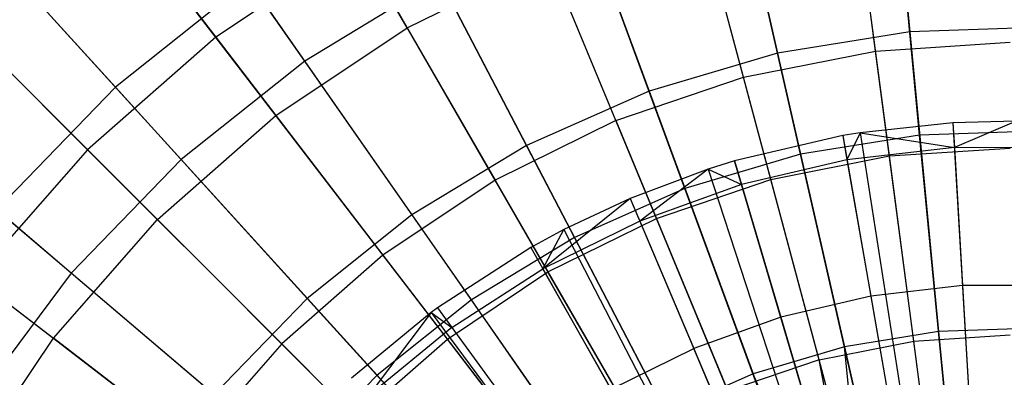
# Model space of a CAD drawing. Extents: x 0.2 to 40.1, y -6.7 to 6.7.
# Tile 189 of 256: x 9.734 to 10.631, y 4.222 to 4.548. Entities that reach past the tile are written whole.
import ezdxf

# ---------------------------------------------------------------- set-up
doc = ezdxf.new("R2010")
doc.units = 0
doc.header["$MEASUREMENT"] = 0
doc.layers.get('0').update_dxf_attribs({"color": 13, "linetype": 'CONTINUOUS'})

# ---------------------------------------------------------------- blocks, each defined once
blk = doc.blocks.new('SNOWBALL_XIV_PM3_STL')
at = {"color": 0}
for p, q in [((10.52028, 4.79537, 9.18821), (10.54524, 4.53668, 9.32256)), ((10.52028, 4.79537, 9.18821), (10.54524, 4.53668, 9.32256)), ((10.36688, 4.77057, 9.18821), (10.42471, 4.5172, 9.32256)), ((10.36688, 4.77057, 9.18821), (10.42471, 4.5172, 9.32256)), ((10.51419, 4.51906, 9.23076), (10.48153, 4.76714, 9.08376)), ((10.51419, 4.51906, 9.23076), (10.48153, 4.76714, 9.08376)), ((10.08723, 4.54008, 5.17526), (9.96831, 4.74606, 5.34154)), ((10.08723, 4.54008, 5.17526), (9.96831, 4.74606, 5.34154)), ((10.39375, 4.49511, 9.23076), (10.32899, 4.7368, 9.08376)), ((10.39375, 4.49511, 9.23076), (10.32899, 4.7368, 9.08376)), ((10.21792, 4.72636, 9.18821), (10.30767, 4.48246, 9.32256)), ((10.21792, 4.72636, 9.18821), (10.30767, 4.48246, 9.32256)), ((9.77294, 4.71403, 8.90671), (9.91292, 4.53161, 9.08376)), ((9.77294, 4.71403, 8.90671), (9.91292, 4.53161, 9.08376)), ((9.99389, 4.50988, 5.08316), (9.85187, 4.71348, 5.23798)), ((9.99389, 4.50988, 5.08316), (9.85187, 4.71348, 5.23798)), ((10.55432, 4.44251, 4.9602), (10.52883, 4.70675, 5.08316)), ((10.55432, 4.44251, 4.9602), (10.52883, 4.70675, 5.08316)), ((10.27747, 4.45563, 9.23076), (10.18172, 4.68681, 9.08376)), ((10.27747, 4.45563, 9.23076), (10.18172, 4.68681, 9.08376)), ((10.44577, 4.42496, 4.9602), (10.3867, 4.68377, 5.08316)), ((10.44577, 4.42496, 4.9602), (10.3867, 4.68377, 5.08316)), ((10.52679, 4.42339, 5.03993), (10.49328, 4.67791, 5.17526)), ((10.52679, 4.42339, 5.03993), (10.49328, 4.67791, 5.17526)), ((9.65925, 4.66464, 9.02277), (9.82146, 4.48602, 9.18821)), ((9.65925, 4.66464, 9.02277), (9.82146, 4.48602, 9.18821)), ((10.07583, 4.66346, 9.18821), (10.19604, 4.43304, 9.32256)), ((10.07583, 4.66346, 9.18821), (10.19604, 4.43304, 9.32256)), ((9.9677, 4.46021, 5.17526), (9.82292, 4.64891, 5.34154)), ((9.9677, 4.46021, 5.17526), (9.82292, 4.64891, 5.34154)), ((10.41873, 4.40189, 5.03993), (10.35229, 4.64987, 5.17526)), ((10.41873, 4.40189, 5.03993), (10.35229, 4.64987, 5.17526)), ((10.34035, 4.39367, 4.9602), (10.24867, 4.6428, 5.08316)), ((10.34035, 4.39367, 4.9602), (10.24867, 4.6428, 5.08316)), ((10.04223, 4.61802, 9.08376), (9.91292, 4.53161, 9.08376)), ((10.04223, 4.61802, 9.08376), (9.91292, 4.53161, 9.08376)), ((10.04223, 4.61802, 9.08376), (10.16734, 4.40132, 9.23076)), ((10.04223, 4.61802, 9.08376), (10.16734, 4.40132, 9.23076)), ((9.88132, 4.42011, 5.08316), (9.71443, 4.60387, 5.23798)), ((9.88132, 4.42011, 5.08316), (9.71443, 4.60387, 5.23798)), ((10.08723, 4.54008, 5.17526), (10.21616, 4.60366, 5.17526)), ((10.08723, 4.54008, 5.17526), (10.21616, 4.60366, 5.17526)), ((10.3144, 4.36648, 5.03993), (10.21616, 4.60366, 5.17526)), ((10.3144, 4.36648, 5.03993), (10.21616, 4.60366, 5.17526)), ((9.6334, 4.59166, 8.90671), (9.79599, 4.42907, 9.08376)), ((9.6334, 4.59166, 8.90671), (9.79599, 4.42907, 9.08376)), ((9.94295, 4.58291, 9.18821), (9.82146, 4.48602, 9.18821)), ((9.94295, 4.58291, 9.18821), (9.82146, 4.48602, 9.18821)), ((9.94295, 4.58291, 9.18821), (10.09164, 4.36976, 9.32256)), ((9.94295, 4.58291, 9.18821), (10.09164, 4.36976, 9.32256)), ((10.11701, 4.58452, 5.08316), (9.99389, 4.50988, 5.08316)), ((10.11701, 4.58452, 5.08316), (9.99389, 4.50988, 5.08316)), ((10.2398, 4.34916, 4.9602), (10.11701, 4.58452, 5.08316)), ((10.2398, 4.34916, 4.9602), (10.11701, 4.58452, 5.08316)), ((10.66726, 4.5406, 9.32256), (10.54524, 4.53668, 9.32256)), ((10.66726, 4.5406, 9.32256), (10.54524, 4.53668, 9.32256)), ((9.85963, 4.36543, 5.17526), (9.69145, 4.53361, 5.34154)), ((9.85963, 4.36543, 5.17526), (9.69145, 4.53361, 5.34154)), ((9.91292, 4.53161, 9.08376), (9.79599, 4.42907, 9.08376)), ((9.91292, 4.53161, 9.08376), (9.79599, 4.42907, 9.08376)), ((9.91292, 4.53161, 9.08376), (10.06524, 4.3331, 9.23076)), ((9.91292, 4.53161, 9.08376), (10.06524, 4.3331, 9.23076)), ((9.9677, 4.46021, 5.17526), (10.08723, 4.54008, 5.17526)), ((9.9677, 4.46021, 5.17526), (10.08723, 4.54008, 5.17526)), ((10.21559, 4.31775, 5.03993), (10.08723, 4.54008, 5.17526)), ((10.21559, 4.31775, 5.03993), (10.08723, 4.54008, 5.17526)), ((10.54524, 4.53668, 9.32256), (10.42471, 4.5172, 9.32256)), ((10.54524, 4.53668, 9.32256), (10.42471, 4.5172, 9.32256)), ((10.54524, 4.53668, 9.32256), (10.57159, 4.26345, 9.42376)), ((10.54524, 4.53668, 9.32256), (10.57159, 4.26345, 9.42376)), ((10.51419, 4.51906, 9.23076), (10.63672, 4.52709, 9.23076)), ((10.51419, 4.51906, 9.23076), (10.63672, 4.52709, 9.23076)), ((10.42471, 4.5172, 9.32256), (10.30767, 4.48246, 9.32256)), ((10.42471, 4.5172, 9.32256), (10.30767, 4.48246, 9.32256)), ((10.39375, 4.49511, 9.23076), (10.51419, 4.51906, 9.23076)), ((10.39375, 4.49511, 9.23076), (10.51419, 4.51906, 9.23076)), ((10.42471, 4.5172, 9.32256), (10.4858, 4.24958, 9.42376)), ((10.42471, 4.5172, 9.32256), (10.4858, 4.24958, 9.42376)), ((10.54899, 4.25475, 9.34542), (10.51419, 4.51906, 9.23076)), ((10.54899, 4.25475, 9.34542), (10.51419, 4.51906, 9.23076)), ((9.99389, 4.50988, 5.08316), (9.88132, 4.42011, 5.08316)), ((9.99389, 4.50988, 5.08316), (9.88132, 4.42011, 5.08316)), ((10.14576, 4.29216, 4.9602), (9.99389, 4.50988, 5.08316)), ((10.14576, 4.29216, 4.9602), (9.99389, 4.50988, 5.08316)), ((10.27747, 4.45563, 9.23076), (10.39375, 4.49511, 9.23076)), ((10.27747, 4.45563, 9.23076), (10.39375, 4.49511, 9.23076)), ((10.46275, 4.23759, 9.34542), (10.39375, 4.49511, 9.23076)), ((10.46275, 4.23759, 9.34542), (10.39375, 4.49511, 9.23076)), ((9.78116, 4.31669, 5.08316), (9.59214, 4.4776, 5.23798)), ((9.78116, 4.31669, 5.08316), (9.59214, 4.4776, 5.23798)), ((9.82146, 4.48602, 9.18821), (9.71336, 4.3744, 9.18821)), ((9.82146, 4.48602, 9.18821), (9.71336, 4.3744, 9.18821)), ((9.82146, 4.48602, 9.18821), (9.99618, 4.29364, 9.32256)), ((9.82146, 4.48602, 9.18821), (9.99618, 4.29364, 9.32256)), ((10.30767, 4.48246, 9.32256), (10.19604, 4.43304, 9.32256)), ((10.30767, 4.48246, 9.32256), (10.19604, 4.43304, 9.32256)), ((10.30767, 4.48246, 9.32256), (10.40248, 4.22485, 9.42376)), ((10.30767, 4.48246, 9.32256), (10.40248, 4.22485, 9.42376)), ((9.85963, 4.36543, 5.17526), (9.9677, 4.46021, 5.17526)), ((9.85963, 4.36543, 5.17526), (9.9677, 4.46021, 5.17526)), ((10.12399, 4.25654, 5.03993), (9.9677, 4.46021, 5.17526)), ((10.12399, 4.25654, 5.03993), (9.9677, 4.46021, 5.17526)), ((10.27747, 4.45563, 9.23076), (10.16734, 4.40132, 9.23076)), ((10.27747, 4.45563, 9.23076), (10.16734, 4.40132, 9.23076)), ((10.27747, 4.45563, 9.23076), (10.3795, 4.20933, 9.34542)), ((10.27747, 4.45563, 9.23076), (10.3795, 4.20933, 9.34542)), ((10.58465, 4.45365, 9.37739), (10.50019, 4.44459, 9.37739)), ((10.58465, 4.45365, 9.37739), (10.50019, 4.44459, 9.37739)), ((10.64236, 4.45516, 9.37739), (10.58465, 4.45365, 9.37739)), ((10.64236, 4.45516, 9.37739), (10.58465, 4.45365, 9.37739)), ((10.58465, 4.45365, 9.37739), (10.58598, 4.43121, 9.38787)), ((10.58465, 4.45365, 9.37739), (10.58598, 4.43121, 9.38787)), ((10.58465, 4.45365, 9.37739), (10.62619, 3.74818, 9.59392)), ((10.58465, 4.45365, 9.37739), (10.62619, 3.74818, 9.59392)), ((10.64236, 4.45516, 9.37739), (10.58598, 4.43121, 9.38787)), ((10.64236, 4.45516, 9.37739), (10.58598, 4.43121, 9.38787)), ((10.48419, 4.44195, 9.37739), (10.38572, 4.41887, 9.37739)), ((10.48419, 4.44195, 9.37739), (10.38572, 4.41887, 9.37739)), ((10.55432, 4.44251, 4.9602), (10.44577, 4.42496, 4.9602)), ((10.55432, 4.44251, 4.9602), (10.44577, 4.42496, 4.9602)), ((10.50019, 4.44459, 9.37739), (10.48419, 4.44195, 9.37739)), ((10.50019, 4.44459, 9.37739), (10.48419, 4.44195, 9.37739)), ((10.48419, 4.44195, 9.37739), (10.48806, 4.4198, 9.38787)), ((10.48419, 4.44195, 9.37739), (10.48806, 4.4198, 9.38787)), ((10.48419, 4.44195, 9.37739), (10.60588, 3.74581, 9.59392)), ((10.48419, 4.44195, 9.37739), (10.60588, 3.74581, 9.59392)), ((10.50019, 4.44459, 9.37739), (10.48806, 4.4198, 9.38787)), ((10.50019, 4.44459, 9.37739), (10.48806, 4.4198, 9.38787)), ((10.50019, 4.44459, 9.37739), (10.58598, 4.43121, 9.38787)), ((10.50019, 4.44459, 9.37739), (10.58598, 4.43121, 9.38787)), ((10.50019, 4.44459, 9.37739), (10.60911, 3.74635, 9.59392)), ((10.50019, 4.44459, 9.37739), (10.60911, 3.74635, 9.59392)), ((10.66423, 4.44603, 4.9602), (10.55432, 4.44251, 4.9602)), ((10.66423, 4.44603, 4.9602), (10.55432, 4.44251, 4.9602)), ((10.58108, 4.16517, 4.871), (10.55432, 4.44251, 4.9602)), ((10.58108, 4.16517, 4.871), (10.55432, 4.44251, 4.9602)), ((10.19604, 4.43304, 9.32256), (10.09164, 4.36976, 9.32256)), ((10.19604, 4.43304, 9.32256), (10.09164, 4.36976, 9.32256)), ((10.19604, 4.43304, 9.32256), (10.323, 4.18967, 9.42376)), ((10.19604, 4.43304, 9.32256), (10.323, 4.18967, 9.42376)), ((9.79599, 4.42907, 9.08376), (9.69344, 4.31214, 9.08376)), ((9.79599, 4.42907, 9.08376), (9.69344, 4.31214, 9.08376)), ((9.79599, 4.42907, 9.08376), (9.97292, 4.25214, 9.23076)), ((9.79599, 4.42907, 9.08376), (9.97292, 4.25214, 9.23076)), ((10.44577, 4.42496, 4.9602), (10.34035, 4.39367, 4.9602)), ((10.44577, 4.42496, 4.9602), (10.34035, 4.39367, 4.9602)), ((10.50777, 4.15332, 4.871), (10.44577, 4.42496, 4.9602)), ((10.50777, 4.15332, 4.871), (10.44577, 4.42496, 4.9602)), ((10.58598, 4.43121, 9.38787), (10.48806, 4.4198, 9.38787)), ((10.58598, 4.43121, 9.38787), (10.48806, 4.4198, 9.38787)), ((10.52679, 4.42339, 5.03993), (10.63672, 4.43059, 5.03993)), ((10.52679, 4.42339, 5.03993), (10.63672, 4.43059, 5.03993)), ((10.58598, 4.43121, 9.38787), (10.68455, 4.43137, 9.38787)), ((10.58598, 4.43121, 9.38787), (10.68455, 4.43137, 9.38787)), ((10.58598, 4.43121, 9.38787), (10.59338, 4.30538, 9.44195)), ((10.58598, 4.43121, 9.38787), (10.59338, 4.30538, 9.44195)), ((9.88132, 4.42011, 5.08316), (9.78116, 4.31669, 5.08316)), ((9.88132, 4.42011, 5.08316), (9.78116, 4.31669, 5.08316)), ((10.05979, 4.2236, 4.9602), (9.88132, 4.42011, 5.08316)), ((10.05979, 4.2236, 4.9602), (9.88132, 4.42011, 5.08316)), ((10.38572, 4.41887, 9.37739), (10.36156, 4.41136, 9.37739)), ((10.38572, 4.41887, 9.37739), (10.36156, 4.41136, 9.37739)), ((10.38572, 4.41887, 9.37739), (10.39209, 4.39731, 9.38787)), ((10.38572, 4.41887, 9.37739), (10.39209, 4.39731, 9.38787)), ((10.58596, 3.74114, 9.59392), (10.38572, 4.41887, 9.37739)), ((10.58596, 3.74114, 9.59392), (10.38572, 4.41887, 9.37739)), ((10.48806, 4.4198, 9.38787), (10.39209, 4.39731, 9.38787)), ((10.48806, 4.4198, 9.38787), (10.39209, 4.39731, 9.38787)), ((10.41873, 4.40189, 5.03993), (10.52679, 4.42339, 5.03993)), ((10.41873, 4.40189, 5.03993), (10.52679, 4.42339, 5.03993)), ((10.48806, 4.4198, 9.38787), (10.50977, 4.29564, 9.44195)), ((10.48806, 4.4198, 9.38787), (10.50977, 4.29564, 9.44195)), ((10.56224, 4.15412, 4.93766), (10.52679, 4.42339, 5.03993)), ((10.56224, 4.15412, 4.93766), (10.52679, 4.42339, 5.03993)), ((10.36156, 4.41136, 9.37739), (10.29052, 4.38472, 9.37739)), ((10.36156, 4.41136, 9.37739), (10.29052, 4.38472, 9.37739)), ((10.36156, 4.41136, 9.37739), (10.2993, 4.36403, 9.38787)), ((10.36156, 4.41136, 9.37739), (10.2993, 4.36403, 9.38787)), ((10.36156, 4.41136, 9.37739), (10.39209, 4.39731, 9.38787)), ((10.36156, 4.41136, 9.37739), (10.39209, 4.39731, 9.38787)), ((10.36156, 4.41136, 9.37739), (10.58108, 3.73962, 9.59392)), ((10.36156, 4.41136, 9.37739), (10.58108, 3.73962, 9.59392)), ((9.57615, 4.40214, 5.34154), (9.76484, 4.25735, 5.17526)), ((9.57615, 4.40214, 5.34154), (9.76484, 4.25735, 5.17526)), ((10.16734, 4.40132, 9.23076), (10.06524, 4.3331, 9.23076)), ((10.16734, 4.40132, 9.23076), (10.06524, 4.3331, 9.23076)), ((10.16734, 4.40132, 9.23076), (10.30064, 4.17044, 9.34542)), ((10.16734, 4.40132, 9.23076), (10.30064, 4.17044, 9.34542)), ((10.39209, 4.39731, 9.38787), (10.2993, 4.36403, 9.38787)), ((10.39209, 4.39731, 9.38787), (10.2993, 4.36403, 9.38787)), ((10.3144, 4.36648, 5.03993), (10.41873, 4.40189, 5.03993)), ((10.3144, 4.36648, 5.03993), (10.41873, 4.40189, 5.03993)), ((10.39209, 4.39731, 9.38787), (10.4278, 4.27644, 9.44195)), ((10.39209, 4.39731, 9.38787), (10.4278, 4.27644, 9.44195)), ((10.48902, 4.13956, 4.93766), (10.41873, 4.40189, 5.03993)), ((10.48902, 4.13956, 4.93766), (10.41873, 4.40189, 5.03993)), ((10.34035, 4.39367, 4.9602), (10.2398, 4.34916, 4.9602)), ((10.34035, 4.39367, 4.9602), (10.2398, 4.34916, 4.9602)), ((10.43658, 4.13219, 4.871), (10.34035, 4.39367, 4.9602)), ((10.43658, 4.13219, 4.871), (10.34035, 4.39367, 4.9602)), ((10.29052, 4.38472, 9.37739), (10.21091, 4.32039, 9.38787)), ((10.29052, 4.38472, 9.37739), (10.21091, 4.32039, 9.38787)), ((10.29052, 4.38472, 9.37739), (10.23006, 4.35632, 9.37739)), ((10.29052, 4.38472, 9.37739), (10.23006, 4.35632, 9.37739)), ((10.29052, 4.38472, 9.37739), (10.2993, 4.36403, 9.38787)), ((10.29052, 4.38472, 9.37739), (10.2993, 4.36403, 9.38787)), ((10.29052, 4.38472, 9.37739), (10.56671, 3.73424, 9.59392)), ((10.29052, 4.38472, 9.37739), (10.56671, 3.73424, 9.59392)), ((9.71336, 4.3744, 9.18821), (9.91125, 4.20594, 9.32256)), ((9.71336, 4.3744, 9.18821), (9.91125, 4.20594, 9.32256)), ((9.76484, 4.25735, 5.17526), (9.85963, 4.36543, 5.17526)), ((9.76484, 4.25735, 5.17526), (9.85963, 4.36543, 5.17526)), ((10.04115, 4.1839, 5.03993), (9.85963, 4.36543, 5.17526)), ((10.04115, 4.1839, 5.03993), (9.85963, 4.36543, 5.17526)), ((10.09164, 4.36976, 9.32256), (9.99618, 4.29364, 9.32256)), ((10.09164, 4.36976, 9.32256), (9.99618, 4.29364, 9.32256)), ((10.09164, 4.36976, 9.32256), (10.24868, 4.14462, 9.42376)), ((10.09164, 4.36976, 9.32256), (10.24868, 4.14462, 9.42376)), ((10.2993, 4.36403, 9.38787), (10.21091, 4.32039, 9.38787)), ((10.2993, 4.36403, 9.38787), (10.21091, 4.32039, 9.38787)), ((10.21559, 4.31775, 5.03993), (10.3144, 4.36648, 5.03993)), ((10.21559, 4.31775, 5.03993), (10.3144, 4.36648, 5.03993)), ((10.2993, 4.36403, 9.38787), (10.34856, 4.24801, 9.44195)), ((10.2993, 4.36403, 9.38787), (10.34856, 4.24801, 9.44195)), ((10.41834, 4.11556, 4.93766), (10.3144, 4.36648, 5.03993)), ((10.41834, 4.11556, 4.93766), (10.3144, 4.36648, 5.03993)), ((10.23006, 4.35632, 9.37739), (10.19983, 4.33994, 9.37739)), ((10.23006, 4.35632, 9.37739), (10.19983, 4.33994, 9.37739)), ((10.21091, 4.32039, 9.38787), (10.23006, 4.35632, 9.37739)), ((10.21091, 4.32039, 9.38787), (10.23006, 4.35632, 9.37739)), ((10.23006, 4.35632, 9.37739), (10.55449, 3.72849, 9.59392)), ((10.23006, 4.35632, 9.37739), (10.55449, 3.72849, 9.59392)), ((10.2398, 4.34916, 4.9602), (10.14576, 4.29216, 4.9602)), ((10.2398, 4.34916, 4.9602), (10.14576, 4.29216, 4.9602)), ((10.36868, 4.10213, 4.871), (10.2398, 4.34916, 4.9602)), ((10.36868, 4.10213, 4.871), (10.2398, 4.34916, 4.9602)), ((10.19983, 4.33994, 9.37739), (10.11483, 4.28512, 9.37739)), ((10.19983, 4.33994, 9.37739), (10.11483, 4.28512, 9.37739)), ((10.19983, 4.33994, 9.37739), (10.21091, 4.32039, 9.38787)), ((10.19983, 4.33994, 9.37739), (10.21091, 4.32039, 9.38787)), ((10.19983, 4.33994, 9.37739), (10.54837, 3.72518, 9.59392)), ((10.19983, 4.33994, 9.37739), (10.54837, 3.72518, 9.59392)), ((10.06524, 4.3331, 9.23076), (9.97292, 4.25214, 9.23076)), ((10.06524, 4.3331, 9.23076), (9.97292, 4.25214, 9.23076)), ((10.06524, 4.3331, 9.23076), (10.22753, 4.1216, 9.34542)), ((10.06524, 4.3331, 9.23076), (10.22753, 4.1216, 9.34542)), ((9.78116, 4.31669, 5.08316), (9.69504, 4.2013, 5.08316)), ((9.78116, 4.31669, 5.08316), (9.69504, 4.2013, 5.08316)), ((9.98329, 4.1446, 4.9602), (9.78116, 4.31669, 5.08316)), ((9.98329, 4.1446, 4.9602), (9.78116, 4.31669, 5.08316)), ((10.12399, 4.25654, 5.03993), (10.21559, 4.31775, 5.03993)), ((10.12399, 4.25654, 5.03993), (10.21559, 4.31775, 5.03993)), ((10.12808, 4.26695, 9.38787), (10.21091, 4.32039, 9.38787)), ((10.12808, 4.26695, 9.38787), (10.21091, 4.32039, 9.38787)), ((10.27308, 4.21074, 9.44195), (10.21091, 4.32039, 9.38787)), ((10.27308, 4.21074, 9.44195), (10.21091, 4.32039, 9.38787)), ((10.35139, 4.08255, 4.93766), (10.21559, 4.31775, 5.03993)), ((10.35139, 4.08255, 4.93766), (10.21559, 4.31775, 5.03993)), ((9.69344, 4.31214, 9.08376), (9.89195, 4.15981, 9.23076)), ((9.69344, 4.31214, 9.08376), (9.89195, 4.15981, 9.23076)), ((10.59338, 4.30538, 9.44195), (10.50977, 4.29564, 9.44195)), ((10.59338, 4.30538, 9.44195), (10.50977, 4.29564, 9.44195)), ((10.67757, 4.30553, 9.44195), (10.59338, 4.30538, 9.44195)), ((10.67757, 4.30553, 9.44195), (10.59338, 4.30538, 9.44195)), ((10.59338, 4.30538, 9.44195), (10.60134, 4.17033, 9.49142)), ((10.59338, 4.30538, 9.44195), (10.60134, 4.17033, 9.49142)), ((9.99618, 4.29364, 9.32256), (9.91125, 4.20594, 9.32256)), ((9.99618, 4.29364, 9.32256), (9.91125, 4.20594, 9.32256)), ((9.99618, 4.29364, 9.32256), (10.18073, 4.09043, 9.42376)), ((9.99618, 4.29364, 9.32256), (10.18073, 4.09043, 9.42376)), ((10.14576, 4.29216, 4.9602), (10.05979, 4.2236, 4.9602)), ((10.14576, 4.29216, 4.9602), (10.05979, 4.2236, 4.9602)), ((10.30517, 4.06363, 4.871), (10.14576, 4.29216, 4.9602)), ((10.30517, 4.06363, 4.871), (10.14576, 4.29216, 4.9602)), ((10.50977, 4.29564, 9.44195), (10.4278, 4.27644, 9.44195)), ((10.50977, 4.29564, 9.44195), (10.4278, 4.27644, 9.44195)), ((10.50977, 4.29564, 9.44195), (10.53306, 4.16237, 9.49142)), ((10.50977, 4.29564, 9.44195), (10.53306, 4.16237, 9.49142)), ((10.10909, 4.28089, 9.37739), (10.03664, 4.22096, 9.37739)), ((10.10909, 4.28089, 9.37739), (10.03664, 4.22096, 9.37739)), ((10.10909, 4.28089, 9.37739), (10.05187, 4.20443, 9.38787)), ((10.10909, 4.28089, 9.37739), (10.05187, 4.20443, 9.38787)), ((10.11483, 4.28512, 9.37739), (10.10909, 4.28089, 9.37739)), ((10.11483, 4.28512, 9.37739), (10.10909, 4.28089, 9.37739)), ((10.10909, 4.28089, 9.37739), (10.12808, 4.26695, 9.38787)), ((10.10909, 4.28089, 9.37739), (10.12808, 4.26695, 9.38787)), ((10.10909, 4.28089, 9.37739), (10.53002, 3.71324, 9.59392)), ((10.10909, 4.28089, 9.37739), (10.53002, 3.71324, 9.59392)), ((10.11483, 4.28512, 9.37739), (10.12808, 4.26695, 9.38787)), ((10.11483, 4.28512, 9.37739), (10.12808, 4.26695, 9.38787)), ((10.11483, 4.28512, 9.37739), (10.53119, 3.7141, 9.59392)), ((10.11483, 4.28512, 9.37739), (10.53119, 3.7141, 9.59392)), ((10.4278, 4.27644, 9.44195), (10.34856, 4.24801, 9.44195)), ((10.4278, 4.27644, 9.44195), (10.34856, 4.24801, 9.44195)), ((10.4278, 4.27644, 9.44195), (10.46614, 4.14669, 9.49142)), ((10.4278, 4.27644, 9.44195), (10.46614, 4.14669, 9.49142)), ((10.12808, 4.26695, 9.38787), (10.05187, 4.20443, 9.38787)), ((10.12808, 4.26695, 9.38787), (10.05187, 4.20443, 9.38787)), ((10.12808, 4.26695, 9.38787), (10.20234, 4.16511, 9.44195)), ((10.12808, 4.26695, 9.38787), (10.20234, 4.16511, 9.44195)), ((10.57159, 4.26345, 9.42376), (10.4858, 4.24958, 9.42376)), ((10.57159, 4.26345, 9.42376), (10.4858, 4.24958, 9.42376)), ((10.65846, 4.26624, 9.42376), (10.57159, 4.26345, 9.42376)), ((10.65846, 4.26624, 9.42376), (10.57159, 4.26345, 9.42376)), ((10.57159, 4.26345, 9.42376), (10.59895, 3.97987, 9.49024)), ((10.57159, 4.26345, 9.42376), (10.59895, 3.97987, 9.49024)), ((9.68498, 4.13782, 5.17526), (9.76484, 4.25735, 5.17526)), ((9.68498, 4.13782, 5.17526), (9.76484, 4.25735, 5.17526)), ((9.96851, 4.10107, 5.03993), (9.76484, 4.25735, 5.17526)), ((9.96851, 4.10107, 5.03993), (9.76484, 4.25735, 5.17526)), ((10.04115, 4.1839, 5.03993), (10.12399, 4.25654, 5.03993)), ((10.04115, 4.1839, 5.03993), (10.12399, 4.25654, 5.03993)), ((10.28932, 4.04108, 4.93766), (10.12399, 4.25654, 5.03993)), ((10.28932, 4.04108, 4.93766), (10.12399, 4.25654, 5.03993)), ((10.46275, 4.23759, 9.34542), (10.54899, 4.25475, 9.34542)), ((10.46275, 4.23759, 9.34542), (10.54899, 4.25475, 9.34542)), ((10.54899, 4.25475, 9.34542), (10.63672, 4.2605, 9.34542)), ((10.54899, 4.25475, 9.34542), (10.63672, 4.2605, 9.34542)), ((10.58538, 3.97832, 9.42593), (10.54899, 4.25475, 9.34542)), ((10.58538, 3.97832, 9.42593), (10.54899, 4.25475, 9.34542)), ((9.97292, 4.25214, 9.23076), (9.89195, 4.15981, 9.23076)), ((9.97292, 4.25214, 9.23076), (9.89195, 4.15981, 9.23076)), ((9.97292, 4.25214, 9.23076), (10.16143, 4.06362, 9.34542)), ((9.97292, 4.25214, 9.23076), (10.16143, 4.06362, 9.34542)), ((10.27308, 4.21074, 9.44195), (10.34856, 4.24801, 9.44195)), ((10.27308, 4.21074, 9.44195), (10.34856, 4.24801, 9.44195)), ((10.40144, 4.12348, 9.49142), (10.34856, 4.24801, 9.44195)), ((10.40144, 4.12348, 9.49142), (10.34856, 4.24801, 9.44195)), ((10.4858, 4.24958, 9.42376), (10.40248, 4.22485, 9.42376)), ((10.4858, 4.24958, 9.42376), (10.40248, 4.22485, 9.42376)), ((10.4858, 4.24958, 9.42376), (10.54919, 3.97182, 9.49024)), ((10.4858, 4.24958, 9.42376), (10.54919, 3.97182, 9.49024)), ((10.51517, 3.96243, 9.49024), (10.4858, 4.24958, 9.42376)), ((10.51517, 3.96243, 9.49024), (10.4858, 4.24958, 9.42376)), ((10.46275, 4.23759, 9.34542), (10.3795, 4.20933, 9.34542)), ((10.46275, 4.23759, 9.34542), (10.3795, 4.20933, 9.34542)), ((10.53492, 3.96828, 9.42593), (10.46275, 4.23759, 9.34542)), ((10.53492, 3.96828, 9.42593), (10.46275, 4.23759, 9.34542)), ((10.51517, 3.96243, 9.42593), (10.46275, 4.23759, 9.34542)), ((10.51517, 3.96243, 9.42593), (10.46275, 4.23759, 9.34542)), ((10.05979, 4.2236, 4.9602), (9.98329, 4.1446, 4.9602)), ((10.05979, 4.2236, 4.9602), (9.98329, 4.1446, 4.9602)), ((10.24712, 4.01733, 4.871), (10.05979, 4.2236, 4.9602)), ((10.24712, 4.01733, 4.871), (10.05979, 4.2236, 4.9602)), ((10.40248, 4.22485, 9.42376), (10.323, 4.18967, 9.42376)), ((10.40248, 4.22485, 9.42376), (10.323, 4.18967, 9.42376)), ((10.50087, 3.95748, 9.49024), (10.40248, 4.22485, 9.42376)), ((10.50087, 3.95748, 9.49024), (10.40248, 4.22485, 9.42376)), ((10.51517, 3.96243, 9.49024), (10.40248, 4.22485, 9.42376)), ((10.51517, 3.96243, 9.49024), (10.40248, 4.22485, 9.42376))]:
    blk.add_line(p, q, dxfattribs=at)
blk = doc.blocks.new('GRUPUJ_1')
at = {"color": 0}
blk.add_blockref('SNOWBALL_XIV_PM3_STL', (-0.20617, 6.65964, -0.51186), dxfattribs=at)

msp = doc.modelspace()

# ---------------------------------------------------------------- block references
at = {"color": 0}
msp.add_blockref('GRUPUJ_1', (0.20617, -6.65964, 0.51186), dxfattribs=at)

doc.saveas('drawing.dxf')
